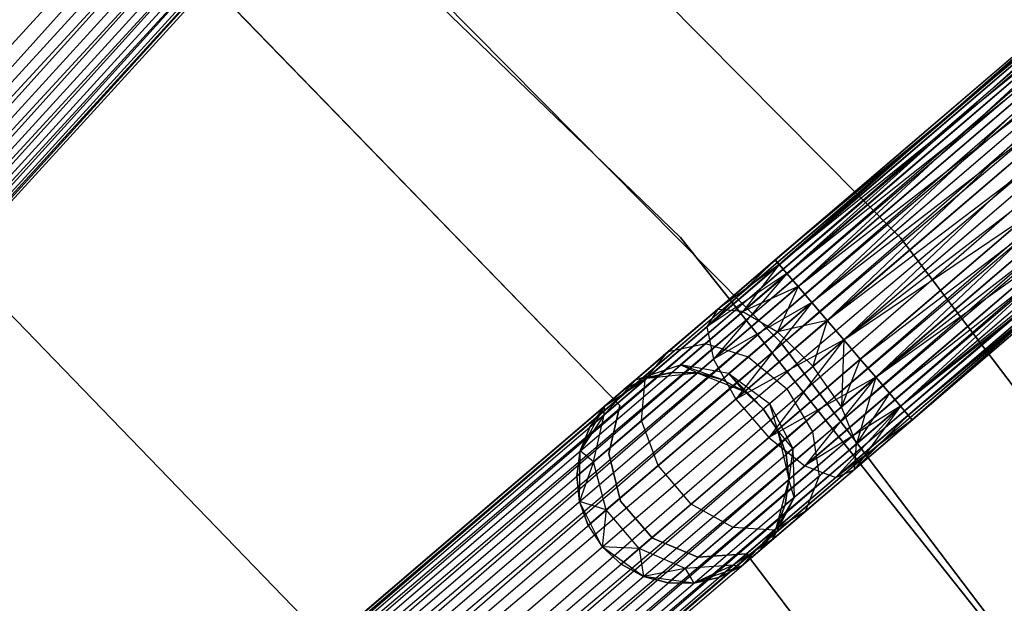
# Model space of a CAD drawing. Extents: x -102 to 101, y -101 to 102.
# Tile 238 of 256: x 38.93 to 48.22, y 38.08 to 43.59. Entities that reach past the tile are written whole.
import ezdxf

# ---------------------------------------------------------------- set-up
doc = ezdxf.new("R2010")
doc.units = 0
doc.header["$LTSCALE"] = 25.4
doc.layers.get('0').update_dxf_attribs({"linetype": 'CONTINUOUS'})

# ---------------------------------------------------------------- blocks, each defined once
blk = doc.blocks.new('NL2500012268_STL')
at = {"color": 0}
for p, q in [((131.7835, 31.9789, 328.5), (156.9669, 59.6038, 328.5)), ((131.7835, 31.9789, 328.5), (156.9669, 59.6038, 328.5)), ((131.7835, 31.9789, 326.5), (156.9669, 59.6038, 326.5)), ((131.7835, 31.9789, 326.5), (156.9669, 59.6038, 326.5)), ((131.9603, 31.8177, 326.5291), (156.9669, 59.6038, 326.5)), ((131.9603, 31.8177, 326.5291), (156.9669, 59.6038, 326.5)), ((131.9603, 31.8177, 328.4709), (157.1437, 59.4426, 328.4709)), ((131.9603, 31.8177, 328.4709), (157.1437, 59.4426, 328.4709)), ((157.1437, 59.4426, 328.4709), (132.1269, 31.6658, 328.3855)), ((157.1437, 59.4426, 328.4709), (132.1269, 31.6658, 328.3855)), ((157.3103, 59.2907, 326.6146), (131.9603, 31.8177, 326.5291)), ((157.3103, 59.2907, 326.6146), (131.9603, 31.8177, 326.5291)), ((132.1269, 31.6658, 326.6146), (157.3103, 59.2907, 326.6146)), ((132.1269, 31.6658, 326.6146), (157.3103, 59.2907, 326.6146)), ((132.2735, 31.5322, 326.7515), (157.3103, 59.2907, 326.6146)), ((132.2735, 31.5322, 326.7515), (157.3103, 59.2907, 326.6146)), ((132.1269, 31.6658, 328.3855), (157.4569, 59.1571, 328.2485)), ((132.1269, 31.6658, 328.3855), (157.4569, 59.1571, 328.2485)), ((132.2735, 31.5322, 328.2485), (157.4569, 59.1571, 328.2485)), ((132.2735, 31.5322, 328.2485), (157.4569, 59.1571, 328.2485)), ((157.4569, 59.1571, 328.2485), (132.3917, 31.4245, 328.0681)), ((157.4569, 59.1571, 328.2485), (132.3917, 31.4245, 328.0681)), ((157.5751, 59.0494, 326.9319), (132.2735, 31.5322, 326.7515)), ((157.5751, 59.0494, 326.9319), (132.2735, 31.5322, 326.7515)), ((132.3917, 31.4245, 326.9319), (157.5751, 59.0494, 326.9319)), ((132.3917, 31.4245, 326.9319), (157.5751, 59.0494, 326.9319)), ((132.3917, 31.4245, 328.0681), (157.6579, 58.9739, 327.8546)), ((132.3917, 31.4245, 328.0681), (157.6579, 58.9739, 327.8546)), ((132.4745, 31.349, 327.1454), (157.5751, 59.0494, 326.9319)), ((132.4745, 31.349, 327.1454), (157.5751, 59.0494, 326.9319)), ((132.4745, 31.349, 327.8546), (157.6579, 58.9739, 327.8546)), ((132.4745, 31.349, 327.8546), (157.6579, 58.9739, 327.8546)), ((157.6579, 58.9739, 327.8546), (132.5171, 31.3101, 327.6205)), ((157.6579, 58.9739, 327.8546), (132.5171, 31.3101, 327.6205)), ((157.7005, 58.935, 327.3795), (132.4745, 31.349, 327.1454)), ((157.7005, 58.935, 327.3795), (132.4745, 31.349, 327.1454)), ((132.5171, 31.3101, 327.3795), (157.7005, 58.935, 327.3795)), ((132.5171, 31.3101, 327.6205), (157.7005, 58.935, 327.3795)), ((132.5171, 31.3101, 327.6205), (157.7005, 58.935, 327.3795)), ((132.5171, 31.3101, 327.3795), (157.7005, 58.935, 327.3795)), ((163.2346, 53.2305, 327.3795), (134.8473, 28.9097, 327.6205)), ((134.8473, 28.9097, 327.3795), (163.2346, 53.2305, 327.3795)), ((163.2346, 53.2305, 327.3795), (134.8473, 28.9097, 327.6205)), ((134.8473, 28.9097, 327.3795), (163.2346, 53.2305, 327.3795)), ((134.8849, 28.8659, 327.1454), (163.2346, 53.2305, 327.3795)), ((134.8849, 28.8659, 327.1454), (163.2346, 53.2305, 327.3795)), ((134.8473, 28.9097, 327.6205), (163.2722, 53.1867, 327.8546)), ((134.8473, 28.9097, 327.6205), (163.2722, 53.1867, 327.8546)), ((134.8849, 28.8659, 327.8546), (163.2722, 53.1867, 327.8546)), ((134.8849, 28.8659, 327.8546), (163.2722, 53.1867, 327.8546)), ((163.2722, 53.1867, 327.8546), (134.9578, 28.7808, 328.0681)), ((163.2722, 53.1867, 327.8546), (134.9578, 28.7808, 328.0681)), ((163.3451, 53.1016, 326.9319), (134.8849, 28.8659, 327.1454)), ((163.3451, 53.1016, 326.9319), (134.8849, 28.8659, 327.1454)), ((134.9578, 28.7808, 326.9319), (163.3451, 53.1016, 326.9319)), ((134.9578, 28.7808, 326.9319), (163.3451, 53.1016, 326.9319)), ((135.0618, 28.6594, 326.7515), (163.3451, 53.1016, 326.9319)), ((135.0618, 28.6594, 326.7515), (163.3451, 53.1016, 326.9319)), ((134.9578, 28.7808, 328.0681), (163.4491, 52.9802, 328.2485)), ((134.9578, 28.7808, 328.0681), (163.4491, 52.9802, 328.2485)), ((135.0618, 28.6594, 328.2485), (163.4491, 52.9802, 328.2485)), ((135.0618, 28.6594, 328.2485), (163.4491, 52.9802, 328.2485)), ((163.4491, 52.9802, 328.2485), (135.1909, 28.5088, 328.3855)), ((163.4491, 52.9802, 328.2485), (135.1909, 28.5088, 328.3855)), ((163.5781, 52.8295, 326.6146), (135.0618, 28.6594, 326.7515)), ((163.5781, 52.8295, 326.6146), (135.0618, 28.6594, 326.7515)), ((135.1909, 28.5088, 326.6146), (163.5781, 52.8295, 326.6146)), ((135.1909, 28.5088, 326.6146), (163.5781, 52.8295, 326.6146)), ((135.3375, 28.3376, 326.5291), (163.5781, 52.8295, 326.6146)), ((135.3375, 28.3376, 326.5291), (163.5781, 52.8295, 326.6146)), ((135.1909, 28.5088, 328.3855), (163.7248, 52.6583, 328.4709)), ((135.1909, 28.5088, 328.3855), (163.7248, 52.6583, 328.4709)), ((135.3375, 28.3376, 328.4709), (163.7248, 52.6583, 328.4709)), ((135.3375, 28.3376, 328.4709), (163.7248, 52.6583, 328.4709)), ((135.3375, 28.3376, 326.5291), (163.8805, 52.4766, 326.5)), ((135.3375, 28.3376, 326.5291), (163.8805, 52.4766, 326.5)), ((135.4932, 28.1559, 328.5), (163.8805, 52.4766, 328.5)), ((135.4932, 28.1559, 328.5), (163.8805, 52.4766, 328.5)), ((135.4932, 28.1559, 326.5), (163.8805, 52.4766, 326.5)), ((135.4932, 28.1559, 326.5), (163.8805, 52.4766, 326.5)), ((135.6489, 27.9741, 326.5291), (163.8805, 52.4766, 326.5)), ((135.6489, 27.9741, 326.5291), (163.8805, 52.4766, 326.5)), ((135.6489, 27.9741, 328.4709), (164.0362, 52.2949, 328.4709)), ((135.6489, 27.9741, 328.4709), (164.0362, 52.2949, 328.4709)), ((164.0362, 52.2949, 328.4709), (135.7956, 27.8029, 328.3855)), ((164.0362, 52.2949, 328.4709), (135.7956, 27.8029, 328.3855)), ((164.1829, 52.1237, 326.6146), (135.6489, 27.9741, 326.5291)), ((164.1829, 52.1237, 326.6146), (135.6489, 27.9741, 326.5291)), ((135.7956, 27.8029, 326.6146), (164.1829, 52.1237, 326.6146)), ((135.7956, 27.8029, 326.6146), (164.1829, 52.1237, 326.6146)), ((135.9247, 27.6523, 326.7515), (164.1829, 52.1237, 326.6146)), ((135.9247, 27.6523, 326.7515), (164.1829, 52.1237, 326.6146)), ((135.7956, 27.8029, 328.3855), (164.312, 51.973, 328.2485)), ((135.7956, 27.8029, 328.3855), (164.312, 51.973, 328.2485)), ((135.9247, 27.6523, 328.2485), (164.312, 51.973, 328.2485)), ((135.9247, 27.6523, 328.2485), (164.312, 51.973, 328.2485)), ((164.312, 51.973, 328.2485), (136.0287, 27.5309, 328.0681)), ((164.312, 51.973, 328.2485), (136.0287, 27.5309, 328.0681)), ((164.416, 51.8516, 326.9319), (135.9247, 27.6523, 326.7515)), ((164.416, 51.8516, 326.9319), (135.9247, 27.6523, 326.7515)), ((136.0287, 27.5309, 326.9319), (164.416, 51.8516, 326.9319)), ((136.0287, 27.5309, 326.9319), (164.416, 51.8516, 326.9319)), ((136.1015, 27.4458, 327.1454), (164.416, 51.8516, 326.9319)), ((136.1015, 27.4458, 327.1454), (164.416, 51.8516, 326.9319)), ((136.0287, 27.5309, 328.0681), (164.4888, 51.7666, 327.8546)), ((136.0287, 27.5309, 328.0681), (164.4888, 51.7666, 327.8546)), ((136.1015, 27.4458, 327.8546), (164.4888, 51.7666, 327.8546)), ((136.1015, 27.4458, 327.8546), (164.4888, 51.7666, 327.8546)), ((164.4888, 51.7666, 327.8546), (136.1391, 27.402, 327.6205)), ((164.4888, 51.7666, 327.8546), (136.1391, 27.402, 327.6205)), ((164.5264, 51.7227, 327.3795), (136.1015, 27.4458, 327.1454)), ((164.5264, 51.7227, 327.3795), (136.1015, 27.4458, 327.1454)), ((136.1391, 27.402, 327.3795), (164.5264, 51.7227, 327.3795)), ((136.1391, 27.402, 327.6205), (164.5264, 51.7227, 327.3795)), ((136.1391, 27.402, 327.6205), (164.5264, 51.7227, 327.3795)), ((136.1391, 27.402, 327.3795), (164.5264, 51.7227, 327.3795)), ((150.6087, 41.6093, 26.5), (144.7665, 47.5136, 26.5)), ((144.7665, 47.5136, 17), (150.6087, 41.6093, 17)), ((150.6087, 41.6093, 26.5), (144.7665, 47.5136, 26.5)), ((144.7665, 47.5136, 17), (150.6087, 41.6093, 17)), ((148.5341, 41.6123, 19), (142.7092, 47.2459, 19)), ((142.7092, 47.2459, 20), (148.5341, 41.6123, 20)), ((148.5341, 41.6123, 19), (142.7092, 47.2459, 19)), ((142.7092, 47.2459, 20), (148.5341, 41.6123, 20)), ((143.7715, 46.3911, 26.5), (149.4758, 40.6262, 26.5)), ((149.4758, 40.6262, 17), (143.7715, 46.3911, 17)), ((149.4758, 40.6262, 17), (143.7715, 46.3911, 17)), ((143.7715, 46.3911, 26.5), (149.4758, 40.6262, 26.5)), ((152.7546, 44.1757, 27.6116), (149.4279, 41.4016, 27.3795)), ((152.7546, 44.1757, 27.6116), (149.4279, 41.4016, 27.3795)), ((152.6403, 44.1538, 28.0758), (149.4279, 41.4016, 27.6205)), ((152.6403, 44.1538, 28.0758), (149.4279, 41.4016, 27.3795)), ((152.6403, 44.1538, 28.0758), (149.4279, 41.4016, 27.6205)), ((152.6403, 44.1538, 28.0758), (149.4279, 41.4016, 27.3795)), ((152.7546, 44.1757, 27.6116), (149.4655, 41.3578, 27.1454)), ((152.7546, 44.1757, 27.6116), (149.4655, 41.3578, 27.1454)), ((152.6403, 44.1538, 28.0758), (149.4655, 41.3578, 27.8546)), ((152.6403, 44.1538, 28.0758), (149.4655, 41.3578, 27.8546)), ((152.7546, 44.1757, 27.6116), (149.5383, 41.2727, 26.9319)), ((152.7546, 44.1757, 27.6116), (149.5383, 41.2727, 26.9319)), ((144.0562, 44.055, 23), (147.9615, 40.0275, 23)), ((147.9615, 40.0275, 21), (144.0562, 44.055, 21)), ((147.9615, 40.0275, 21), (144.0562, 44.055, 21)), ((144.0562, 44.055, 23), (147.9615, 40.0275, 23)), ((152.9951, 44.0238, 27.2267), (149.5383, 41.2727, 26.9319)), ((152.9951, 44.0238, 27.2267), (149.5383, 41.2727, 26.9319)), ((152.9951, 44.0238, 27.2267), (149.6423, 41.1513, 26.7515)), ((152.9951, 44.0238, 27.2267), (149.6423, 41.1513, 26.7515)), ((152.9951, 44.0238, 27.2267), (149.7714, 41.0006, 26.6146)), ((152.9951, 44.0238, 27.2267), (149.7714, 41.0006, 26.6146)), ((152.6784, 43.9629, 28.5131), (149.4655, 41.3578, 27.8546)), ((152.6784, 43.9629, 28.5131), (149.4655, 41.3578, 27.8546)), ((152.6784, 43.9629, 28.5131), (149.5383, 41.2727, 28.0681)), ((152.6784, 43.9629, 28.5131), (149.5383, 41.2727, 28.0681)), ((149.6423, 41.1513, 28.2485), (152.6784, 43.9629, 28.5131)), ((149.6423, 41.1513, 28.2485), (152.6784, 43.9629, 28.5131)), ((149.6423, 41.1513, 28.2485), (152.8602, 43.6469, 28.8232)), ((149.6423, 41.1513, 28.2485), (152.8602, 43.6469, 28.8232)), ((153.3068, 43.7327, 27.0093), (149.7714, 41.0006, 26.6146)), ((153.3068, 43.7327, 27.0093), (149.7714, 41.0006, 26.6146)), ((149.7714, 41.0006, 28.3855), (152.8602, 43.6469, 28.8232)), ((149.7714, 41.0006, 28.3855), (152.8602, 43.6469, 28.8232)), ((153.3068, 43.7327, 27.0093), (149.9181, 40.8295, 26.5291)), ((153.3068, 43.7327, 27.0093), (149.9181, 40.8295, 26.5291)), ((149.9181, 40.8295, 28.4709), (152.8602, 43.6469, 28.8232)), ((149.9181, 40.8295, 28.4709), (152.8602, 43.6469, 28.8232)), ((153.3068, 43.7327, 27.0093), (150.0738, 40.6477, 26.5)), ((153.3068, 43.7327, 27.0093), (150.0738, 40.6477, 26.5)), ((153.6182, 43.3693, 27.0093), (150.0738, 40.6477, 26.5)), ((153.6182, 43.3693, 27.0093), (150.0738, 40.6477, 26.5)), ((153.6182, 43.3693, 27.0093), (150.2295, 40.466, 26.5291)), ((153.6182, 43.3693, 27.0093), (150.2295, 40.466, 26.5291)), ((153.6182, 43.3693, 27.0093), (150.3761, 40.2948, 26.6146)), ((153.6182, 43.3693, 27.0093), (150.3761, 40.2948, 26.6146)), ((149.9181, 40.8295, 28.4709), (153.144, 43.2782, 28.9351)), ((149.9181, 40.8295, 28.4709), (153.144, 43.2782, 28.9351)), ((150.0738, 40.6477, 28.5), (153.144, 43.2782, 28.9351)), ((150.0738, 40.6477, 28.5), (153.144, 43.2782, 28.9351)), ((153.858, 43.0166, 27.2267), (150.3761, 40.2948, 26.6146)), ((153.858, 43.0166, 27.2267), (150.3761, 40.2948, 26.6146)), ((153.858, 43.0166, 27.2267), (150.5052, 40.1442, 26.7515)), ((153.858, 43.0166, 27.2267), (150.5052, 40.1442, 26.7515)), ((153.858, 43.0166, 27.2267), (150.6092, 40.0228, 26.9319)), ((153.858, 43.0166, 27.2267), (150.6092, 40.0228, 26.9319)), ((150.0738, 40.6477, 28.5), (153.4649, 42.9411, 28.8232)), ((150.0738, 40.6477, 28.5), (153.4649, 42.9411, 28.8232)), ((150.2295, 40.466, 28.4709), (153.4649, 42.9411, 28.8232)), ((150.2295, 40.466, 28.4709), (153.4649, 42.9411, 28.8232)), ((153.4649, 42.9411, 28.8232), (150.3761, 40.2948, 28.3855)), ((153.4649, 42.9411, 28.8232), (150.3761, 40.2948, 28.3855)), ((153.9713, 42.7556, 27.6116), (150.6092, 40.0228, 26.9319)), ((153.9713, 42.7556, 27.6116), (150.6092, 40.0228, 26.9319)), ((153.9713, 42.7556, 27.6116), (150.6821, 39.9377, 27.1454)), ((153.9713, 42.7556, 27.6116), (150.6821, 39.9377, 27.1454)), ((153.9713, 42.7556, 27.6116), (150.7197, 39.8939, 27.3795)), ((153.9713, 42.7556, 27.6116), (150.7197, 39.8939, 27.3795)), ((150.3761, 40.2948, 28.3855), (153.7493, 42.713, 28.5131)), ((150.3761, 40.2948, 28.3855), (153.7493, 42.713, 28.5131)), ((150.5052, 40.1442, 28.2485), (153.7493, 42.713, 28.5131)), ((150.5052, 40.1442, 28.2485), (153.7493, 42.713, 28.5131)), ((150.6092, 40.0228, 28.0681), (153.7493, 42.713, 28.5131)), ((150.6092, 40.0228, 28.0681), (153.7493, 42.713, 28.5131)), ((150.6092, 40.0228, 28.0681), (153.932, 42.646, 28.0758)), ((150.6092, 40.0228, 28.0681), (153.932, 42.646, 28.0758)), ((150.6821, 39.9377, 27.8546), (153.932, 42.646, 28.0758)), ((150.6821, 39.9377, 27.8546), (153.932, 42.646, 28.0758)), ((153.932, 42.646, 28.0758), (150.7197, 39.8939, 27.3795)), ((153.932, 42.646, 28.0758), (150.7197, 39.8939, 27.6205)), ((153.932, 42.646, 28.0758), (150.7197, 39.8939, 27.3795)), ((153.932, 42.646, 28.0758), (150.7197, 39.8939, 27.6205)), ((146.1743, 36.7947, 21), (140.8809, 42.2681, 21)), ((140.8809, 42.2681, 23), (146.1743, 36.7947, 23)), ((140.8809, 42.2681, 23), (146.1743, 36.7947, 23)), ((146.1743, 36.7947, 21), (140.8809, 42.2681, 21)), ((153.5738, 35.2667, 19), (148.5341, 41.6123, 19)), ((148.5341, 41.6123, 19), (148.5341, 41.6123, 20)), ((148.5341, 41.6123, 20), (153.5738, 35.2667, 20)), ((148.5341, 41.6123, 19), (148.5341, 41.6123, 20)), ((153.5738, 35.2667, 19), (148.5341, 41.6123, 19)), ((148.5341, 41.6123, 20), (153.5738, 35.2667, 20)), ((155.6303, 34.9929, 26.5), (150.6087, 41.6093, 26.5)), ((150.6087, 41.6093, 17), (155.6303, 34.9929, 17)), ((150.6087, 41.6093, 26.5), (150.6087, 41.6093, 17)), ((155.6303, 34.9929, 26.5), (150.6087, 41.6093, 26.5)), ((150.6087, 41.6093, 17), (155.6303, 34.9929, 17)), ((150.6087, 41.6093, 26.5), (150.6087, 41.6093, 17)), ((149.4279, 41.4016, 27.6205), (148.7812, 40.7715, 27.6754)), ((149.4279, 41.4016, 27.6205), (148.7812, 40.7715, 27.6754)), ((149.4655, 41.3578, 27.8546), (148.7812, 40.7715, 27.6754)), ((149.4655, 41.3578, 27.8546), (148.7812, 40.7715, 27.6754)), ((149.4279, 41.4016, 27.3795), (148.8817, 40.9337, 27.2364)), ((149.4279, 41.4016, 27.6205), (148.8817, 40.9337, 27.2364)), ((149.4279, 41.4016, 27.6205), (148.8817, 40.9337, 27.2364)), ((149.4279, 41.4016, 27.3795), (148.8817, 40.9337, 27.2364)), ((149.4655, 41.3578, 27.1454), (148.8817, 40.9337, 27.2364)), ((149.4655, 41.3578, 27.1454), (148.8817, 40.9337, 27.2364)), ((149.4655, 41.3578, 27.1454), (149.1222, 40.9162, 26.8229)), ((149.4655, 41.3578, 27.1454), (149.1222, 40.9162, 26.8229)), ((149.4279, 41.4016, 27.6205), (149.4655, 41.3578, 27.8546)), ((149.4655, 41.3578, 27.1454), (149.4279, 41.4016, 27.3795)), ((149.4279, 41.4016, 27.6205), (149.4655, 41.3578, 27.8546)), ((149.4655, 41.3578, 27.1454), (149.4279, 41.4016, 27.3795)), ((149.4655, 41.3578, 27.8546), (149.5383, 41.2727, 28.0681)), ((149.5383, 41.2727, 26.9319), (149.4655, 41.3578, 27.1454)), ((149.4655, 41.3578, 27.8546), (149.5383, 41.2727, 28.0681)), ((149.5383, 41.2727, 26.9319), (149.4655, 41.3578, 27.1454)), ((149.5383, 41.2727, 28.0681), (148.7812, 40.7715, 27.6754)), ((149.5383, 41.2727, 28.0681), (148.7812, 40.7715, 27.6754)), ((149.5383, 41.2727, 28.0681), (148.8436, 40.467, 28.0393)), ((149.5383, 41.2727, 28.0681), (148.8436, 40.467, 28.0393)), ((149.5383, 41.2727, 26.9319), (149.1222, 40.9162, 26.8229)), ((149.5383, 41.2727, 26.9319), (149.1222, 40.9162, 26.8229)), ((149.5383, 41.2727, 28.0681), (149.6423, 41.1513, 28.2485)), ((149.6423, 41.1513, 26.7515), (149.5383, 41.2727, 26.9319)), ((149.5383, 41.2727, 28.0681), (149.6423, 41.1513, 28.2485)), ((149.6423, 41.1513, 26.7515), (149.5383, 41.2727, 26.9319)), ((149.6423, 41.1513, 28.2485), (148.8436, 40.467, 28.0393)), ((149.6423, 41.1513, 28.2485), (148.8436, 40.467, 28.0393)), ((149.6423, 41.1513, 26.7515), (149.1222, 40.9162, 26.8229)), ((149.6423, 41.1513, 26.7515), (149.1222, 40.9162, 26.8229)), ((149.6423, 41.1513, 26.7515), (149.4475, 40.7231, 26.5297)), ((149.6423, 41.1513, 26.7515), (149.4475, 40.7231, 26.5297)), ((149.7714, 41.0006, 26.6146), (149.6423, 41.1513, 26.7515)), ((149.6423, 41.1513, 28.2485), (149.7714, 41.0006, 28.3855)), ((149.6423, 41.1513, 28.2485), (149.7714, 41.0006, 28.3855)), ((149.7714, 41.0006, 26.6146), (149.6423, 41.1513, 26.7515)), ((149.7714, 41.0006, 28.3855), (148.8436, 40.467, 28.0393)), ((149.7714, 41.0006, 28.3855), (148.8436, 40.467, 28.0393)), ((149.7714, 41.0006, 28.3855), (149.0547, 40.0898, 28.2448)), ((149.7714, 41.0006, 28.3855), (149.0547, 40.0898, 28.2448)), ((149.7714, 41.0006, 26.6146), (149.4475, 40.7231, 26.5297)), ((149.7714, 41.0006, 26.6146), (149.4475, 40.7231, 26.5297)), ((149.9181, 40.8295, 26.5291), (149.7714, 41.0006, 26.6146)), ((149.7714, 41.0006, 28.3855), (149.9181, 40.8295, 28.4709)), ((149.7714, 41.0006, 28.3855), (149.9181, 40.8295, 28.4709)), ((149.9181, 40.8295, 26.5291), (149.7714, 41.0006, 26.6146)), ((148.8817, 40.9337, 27.2364), (148.4187, 40.5369, 26.829)), ((148.8817, 40.9337, 27.2364), (148.4187, 40.5369, 26.829)), ((149.1222, 40.9162, 26.8229), (148.7694, 40.6139, 26.5125)), ((149.1222, 40.9162, 26.8229), (148.7694, 40.6139, 26.5125)), ((148.8817, 40.9337, 27.2364), (148.7812, 40.7715, 27.6754)), ((148.8817, 40.9337, 27.2364), (148.7812, 40.7715, 27.6754)), ((149.1222, 40.9162, 26.8229), (148.8817, 40.9337, 27.2364)), ((149.1222, 40.9162, 26.8229), (148.8817, 40.9337, 27.2364)), ((149.1222, 40.9162, 26.8229), (149.4475, 40.7231, 26.5297)), ((149.1222, 40.9162, 26.8229), (149.4475, 40.7231, 26.5297)), ((148.7812, 40.7715, 27.6754), (148.2011, 40.2745, 27.165)), ((148.7812, 40.7715, 27.6754), (148.2011, 40.2745, 27.165)), ((148.7812, 40.7715, 27.6754), (148.8436, 40.467, 28.0393)), ((148.7812, 40.7715, 27.6754), (148.8436, 40.467, 28.0393)), ((149.9181, 40.8295, 28.4709), (149.0547, 40.0898, 28.2448)), ((149.9181, 40.8295, 28.4709), (149.0547, 40.0898, 28.2448)), ((149.9181, 40.8295, 26.5291), (149.4475, 40.7231, 26.5297)), ((149.9181, 40.8295, 26.5291), (149.4475, 40.7231, 26.5297)), ((149.9181, 40.8295, 26.5291), (149.7832, 40.3988, 26.4239)), ((149.9181, 40.8295, 26.5291), (149.7832, 40.3988, 26.4239)), ((150.0738, 40.6477, 26.5), (149.9181, 40.8295, 26.5291)), ((149.9181, 40.8295, 28.4709), (150.0738, 40.6477, 28.5)), ((149.9181, 40.8295, 28.4709), (150.0738, 40.6477, 28.5)), ((150.0738, 40.6477, 26.5), (149.9181, 40.8295, 26.5291)), ((149.4475, 40.7231, 26.5297), (149.1729, 40.4879, 26.2881)), ((149.4475, 40.7231, 26.5297), (149.1729, 40.4879, 26.2881)), ((149.4475, 40.7231, 26.5297), (149.7832, 40.3988, 26.4239)), ((149.4475, 40.7231, 26.5297), (149.7832, 40.3988, 26.4239)), ((148.4187, 40.5369, 26.829), (148.7694, 40.6139, 26.5125)), ((148.4187, 40.5369, 26.829), (148.7694, 40.6139, 26.5125)), ((148.7694, 40.6139, 26.5125), (148.5337, 40.412, 26.048)), ((148.7694, 40.6139, 26.5125), (148.5337, 40.412, 26.048)), ((148.7694, 40.6139, 26.5125), (149.1729, 40.4879, 26.2881)), ((148.7694, 40.6139, 26.5125), (149.1729, 40.4879, 26.2881)), ((150.0738, 40.6477, 28.5), (149.0547, 40.0898, 28.2448)), ((150.0738, 40.6477, 28.5), (149.0547, 40.0898, 28.2448)), ((150.0738, 40.6477, 28.5), (149.3661, 39.7263, 28.2448)), ((150.0738, 40.6477, 28.5), (149.3661, 39.7263, 28.2448)), ((149.4758, 40.6262, 26.5), (154.3787, 34.1661, 26.5)), ((154.3787, 34.1661, 17), (149.4758, 40.6262, 17)), ((149.4758, 40.6262, 17), (149.4758, 40.6262, 26.5)), ((149.4758, 40.6262, 17), (149.4758, 40.6262, 26.5)), ((154.3787, 34.1661, 17), (149.4758, 40.6262, 17)), ((149.4758, 40.6262, 26.5), (154.3787, 34.1661, 26.5)), ((149.7832, 40.3988, 26.4239), (150.0738, 40.6477, 26.5)), ((149.7832, 40.3988, 26.4239), (150.0738, 40.6477, 26.5)), ((150.0738, 40.6477, 26.5), (150.0522, 40.0173, 26.5297)), ((150.0738, 40.6477, 26.5), (150.0522, 40.0173, 26.5297)), ((150.2295, 40.466, 26.5291), (150.0738, 40.6477, 26.5)), ((150.0738, 40.6477, 28.5), (150.2295, 40.466, 28.4709)), ((150.2295, 40.466, 26.5291), (150.0738, 40.6477, 26.5)), ((150.0738, 40.6477, 28.5), (150.2295, 40.466, 28.4709)), ((148.4187, 40.5369, 26.829), (148.1093, 40.2719, 26.2192)), ((148.4187, 40.5369, 26.829), (148.1093, 40.2719, 26.2192)), ((148.2011, 40.2745, 27.165), (148.4187, 40.5369, 26.829)), ((148.2011, 40.2745, 27.165), (148.4187, 40.5369, 26.829)), ((149.1729, 40.4879, 26.2881), (148.9895, 40.3307, 25.9265)), ((149.1729, 40.4879, 26.2881), (148.9895, 40.3307, 25.9265)), ((149.1729, 40.4879, 26.2881), (149.5368, 40.1877, 26.2071)), ((149.1729, 40.4879, 26.2881), (149.5368, 40.1877, 26.2071)), ((148.1093, 40.2719, 26.2192), (148.5337, 40.412, 26.048)), ((148.1093, 40.2719, 26.2192), (148.5337, 40.412, 26.048)), ((148.8436, 40.467, 28.0393), (148.1665, 39.8868, 27.4435)), ((148.8436, 40.467, 28.0393), (148.1665, 39.8868, 27.4435)), ((148.5337, 40.412, 26.048), (148.4509, 40.3411, 25.5)), ((148.5337, 40.412, 26.048), (148.4509, 40.3411, 25.5)), ((148.9895, 40.3307, 25.9265), (148.5337, 40.412, 26.048)), ((148.925, 40.2755, 25.5), (148.5337, 40.412, 26.048)), ((148.9895, 40.3307, 25.9265), (148.5337, 40.412, 26.048)), ((148.925, 40.2755, 25.5), (148.5337, 40.412, 26.048)), ((148.692, 40.3371, 25.5), (148.5337, 40.412, 26.048)), ((148.692, 40.3371, 25.5), (148.5337, 40.412, 26.048)), ((148.8436, 40.467, 28.0393), (149.0547, 40.0898, 28.2448)), ((148.8436, 40.467, 28.0393), (149.0547, 40.0898, 28.2448)), ((150.2295, 40.466, 28.4709), (149.3661, 39.7263, 28.2448)), ((150.2295, 40.466, 28.4709), (149.3661, 39.7263, 28.2448)), ((149.5368, 40.1877, 26.2071), (149.7832, 40.3988, 26.4239)), ((149.5368, 40.1877, 26.2071), (149.7832, 40.3988, 26.4239)), ((150.0522, 40.0173, 26.5297), (149.7832, 40.3988, 26.4239)), ((150.0522, 40.0173, 26.5297), (149.7832, 40.3988, 26.4239)), ((150.2295, 40.466, 26.5291), (150.0522, 40.0173, 26.5297)), ((150.2295, 40.466, 26.5291), (150.0522, 40.0173, 26.5297)), ((150.3761, 40.2948, 26.6146), (150.2295, 40.466, 26.5291)), ((150.2295, 40.466, 28.4709), (150.3761, 40.2948, 28.3855)), ((150.3761, 40.2948, 26.6146), (150.2295, 40.466, 26.5291)), ((150.2295, 40.466, 28.4709), (150.3761, 40.2948, 28.3855)), ((148.4509, 40.3411, 25.5), (148.1093, 40.2719, 26.2192)), ((148.4509, 40.3411, 25.5), (148.1093, 40.2719, 26.2192)), ((148.4509, 40.3411, 25.5), (148.2159, 40.2873, 25.5)), ((148.2159, 40.2873, 21), (148.4509, 40.3411, 25.5)), ((148.4509, 40.3411, 25.5), (148.2159, 40.2873, 25.5)), ((148.2159, 40.2873, 21), (148.4509, 40.3411, 25.5)), ((148.2159, 40.2873, 21), (148.692, 40.3371, 21)), ((148.2159, 40.2873, 21), (148.692, 40.3371, 21)), ((148.692, 40.3371, 25.5), (148.4509, 40.3411, 25.5)), ((148.4509, 40.3411, 25.5), (148.692, 40.3371, 21)), ((148.4509, 40.3411, 25.5), (148.692, 40.3371, 21)), ((148.692, 40.3371, 25.5), (148.4509, 40.3411, 25.5)), ((148.692, 40.3371, 21), (149.1366, 40.1599, 21)), ((148.925, 40.2755, 25.5), (148.692, 40.3371, 25.5)), ((148.692, 40.3371, 21), (148.925, 40.2755, 25.5)), ((148.692, 40.3371, 21), (149.1366, 40.1599, 21)), ((148.692, 40.3371, 25.5), (148.692, 40.3371, 21)), ((148.692, 40.3371, 25.5), (148.692, 40.3371, 21)), ((148.925, 40.2755, 25.5), (148.692, 40.3371, 25.5)), ((148.692, 40.3371, 21), (148.925, 40.2755, 25.5)), ((148.925, 40.2755, 25.5), (148.9895, 40.3307, 25.9265)), ((148.925, 40.2755, 25.5), (148.9895, 40.3307, 25.9265)), ((149.1366, 40.1599, 25.5), (148.9895, 40.3307, 25.9265)), ((148.9895, 40.3307, 25.9265), (149.3144, 39.9971, 25.5)), ((149.1366, 40.1599, 25.5), (148.9895, 40.3307, 25.9265)), ((148.9895, 40.3307, 25.9265), (149.3144, 39.9971, 25.5)), ((148.9895, 40.3307, 25.9265), (149.3722, 40.0466, 25.8827)), ((148.9895, 40.3307, 25.9265), (149.3722, 40.0466, 25.8827)), ((148.2011, 40.2745, 27.165), (147.8135, 39.9425, 26.4011)), ((148.2011, 40.2745, 27.165), (147.8135, 39.9425, 26.4011)), ((147.8135, 39.9425, 26.4011), (148.1093, 40.2719, 26.2192)), ((147.8135, 39.9425, 26.4011), (148.1093, 40.2719, 26.2192)), ((147.8176, 40.0219, 21), (148.2159, 40.2873, 21)), ((147.8176, 40.0219, 21), (148.2159, 40.2873, 21)), ((148.1093, 40.2719, 26.2192), (147.8176, 40.0219, 25.5)), ((148.1093, 40.2719, 26.2192), (147.8176, 40.0219, 25.5)), ((148.2159, 40.2873, 25.5), (148.0006, 40.1788, 25.5)), ((148.0006, 40.1788, 25.5), (148.2159, 40.2873, 21)), ((148.0006, 40.1788, 25.5), (148.2159, 40.2873, 21)), ((148.2159, 40.2873, 25.5), (148.0006, 40.1788, 25.5)), ((148.1093, 40.2719, 26.2192), (148.0006, 40.1788, 25.5)), ((148.1093, 40.2719, 26.2192), (148.0006, 40.1788, 25.5)), ((148.2159, 40.2873, 25.5), (148.1093, 40.2719, 26.2192)), ((148.2159, 40.2873, 25.5), (148.1093, 40.2719, 26.2192)), ((148.1665, 39.8868, 27.4435), (148.2011, 40.2745, 27.165)), ((148.1665, 39.8868, 27.4435), (148.2011, 40.2745, 27.165)), ((148.2159, 40.2873, 25.5), (148.2159, 40.2873, 21)), ((148.2159, 40.2873, 25.5), (148.2159, 40.2873, 21)), ((149.1366, 40.1599, 25.5), (148.925, 40.2755, 25.5)), ((148.925, 40.2755, 25.5), (149.1366, 40.1599, 21)), ((148.925, 40.2755, 25.5), (149.1366, 40.1599, 21)), ((149.1366, 40.1599, 25.5), (148.925, 40.2755, 25.5)), ((150.3761, 40.2948, 28.3855), (149.3661, 39.7263, 28.2448)), ((150.3761, 40.2948, 28.3855), (149.3661, 39.7263, 28.2448)), ((150.3761, 40.2948, 28.3855), (149.7065, 39.4598, 28.0393)), ((150.3761, 40.2948, 28.3855), (149.7065, 39.4598, 28.0393)), ((150.3761, 40.2948, 26.6146), (150.0522, 40.0173, 26.5297)), ((150.3761, 40.2948, 26.6146), (150.0522, 40.0173, 26.5297)), ((150.3761, 40.2948, 26.6146), (150.1931, 39.6662, 26.8229)), ((150.3761, 40.2948, 26.6146), (150.1931, 39.6662, 26.8229)), ((150.5052, 40.1442, 26.7515), (150.3761, 40.2948, 26.6146)), ((150.3761, 40.2948, 28.3855), (150.5052, 40.1442, 28.2485)), ((150.5052, 40.1442, 26.7515), (150.3761, 40.2948, 26.6146)), ((150.3761, 40.2948, 28.3855), (150.5052, 40.1442, 28.2485)), ((147.8176, 40.0219, 21), (148.0006, 40.1788, 25.5)), ((147.8176, 40.0219, 21), (148.0006, 40.1788, 25.5)), ((149.1366, 40.1599, 21), (149.3144, 39.9971, 21)), ((149.3144, 39.9971, 25.5), (149.1366, 40.1599, 25.5)), ((149.1366, 40.1599, 25.5), (149.1366, 40.1599, 21)), ((149.1366, 40.1599, 25.5), (149.1366, 40.1599, 21)), ((149.3144, 39.9971, 25.5), (149.1366, 40.1599, 25.5)), ((149.1366, 40.1599, 21), (149.3144, 39.9971, 21)), ((149.3722, 40.0466, 25.8827), (149.5368, 40.1877, 26.2071)), ((149.3722, 40.0466, 25.8827), (149.5368, 40.1877, 26.2071)), ((149.5368, 40.1877, 26.2071), (149.7776, 39.7821, 26.2881)), ((149.5368, 40.1877, 26.2071), (149.7776, 39.7821, 26.2881)), ((150.5052, 40.1442, 28.2485), (149.7065, 39.4598, 28.0393)), ((150.5052, 40.1442, 28.2485), (149.7065, 39.4598, 28.0393)), ((150.5052, 40.1442, 26.7515), (150.1931, 39.6662, 26.8229)), ((150.5052, 40.1442, 26.7515), (150.1931, 39.6662, 26.8229)), ((150.6092, 40.0228, 26.9319), (150.5052, 40.1442, 26.7515)), ((150.5052, 40.1442, 28.2485), (150.6092, 40.0228, 28.0681)), ((150.6092, 40.0228, 26.9319), (150.5052, 40.1442, 26.7515)), ((150.5052, 40.1442, 28.2485), (150.6092, 40.0228, 28.0681)), ((147.9615, 40.0275, 23), (147.8583, 39.5767, 23)), ((147.8583, 39.5767, 21), (147.9615, 40.0275, 21)), ((147.8583, 39.5767, 21), (147.9615, 40.0275, 21)), ((147.9615, 40.0275, 23), (147.8583, 39.5767, 23)), ((147.9615, 40.0275, 23), (147.9615, 40.0275, 21)), ((147.9615, 40.0275, 23), (147.9615, 40.0275, 21)), ((149.0547, 40.0898, 28.2448), (148.3227, 39.4627, 27.6008)), ((149.0547, 40.0898, 28.2448), (148.3227, 39.4627, 27.6008)), ((149.0547, 40.0898, 28.2448), (149.3661, 39.7263, 28.2448)), ((149.0547, 40.0898, 28.2448), (149.3661, 39.7263, 28.2448)), ((149.3144, 39.9971, 25.5), (149.3722, 40.0466, 25.8827)), ((149.3144, 39.9971, 25.5), (149.3722, 40.0466, 25.8827)), ((149.3722, 40.0466, 25.8827), (149.448, 39.7965, 25.5)), ((149.3722, 40.0466, 25.8827), (149.448, 39.7965, 25.5)), ((149.3722, 40.0466, 25.8827), (149.5942, 39.6249, 25.9265)), ((149.3722, 40.0466, 25.8827), (149.5942, 39.6249, 25.9265)), ((147.5881, 39.6019, 21), (147.8176, 40.0219, 21)), ((147.5881, 39.6019, 21), (147.8176, 40.0219, 21)), ((147.8135, 39.9425, 26.4011), (147.5881, 39.6019, 25.5)), ((147.8135, 39.9425, 26.4011), (147.5881, 39.6019, 25.5)), ((147.8176, 40.0219, 25.5), (147.6774, 39.8258, 25.5)), ((147.6774, 39.8258, 25.5), (147.8176, 40.0219, 21)), ((147.6774, 39.8258, 25.5), (147.8176, 40.0219, 21)), ((147.8176, 40.0219, 25.5), (147.6774, 39.8258, 25.5)), ((147.8135, 39.9425, 26.4011), (147.6774, 39.8258, 25.5)), ((147.8135, 39.9425, 26.4011), (147.6774, 39.8258, 25.5)), ((147.714, 39.4992, 26.5518), (147.8135, 39.9425, 26.4011)), ((147.714, 39.4992, 26.5518), (147.8135, 39.9425, 26.4011)), ((147.8135, 39.9425, 26.4011), (147.8176, 40.0219, 25.5)), ((147.8135, 39.9425, 26.4011), (147.8176, 40.0219, 25.5)), ((147.8176, 40.0219, 25.5), (147.8176, 40.0219, 21)), ((147.8176, 40.0219, 25.5), (147.8176, 40.0219, 21)), ((149.3144, 39.9971, 21), (149.448, 39.7965, 21)), ((149.448, 39.7965, 25.5), (149.3144, 39.9971, 25.5)), ((149.3144, 39.9971, 25.5), (149.3144, 39.9971, 21)), ((149.3144, 39.9971, 25.5), (149.3144, 39.9971, 21)), ((149.448, 39.7965, 25.5), (149.3144, 39.9971, 25.5)), ((149.3144, 39.9971, 21), (149.448, 39.7965, 21)), ((150.6092, 40.0228, 28.0681), (149.7065, 39.4598, 28.0393)), ((150.6092, 40.0228, 28.0681), (149.7065, 39.4598, 28.0393)), ((150.0522, 40.0173, 26.5297), (149.7776, 39.7821, 26.2881)), ((150.0522, 40.0173, 26.5297), (149.7776, 39.7821, 26.2881)), ((150.6092, 40.0228, 28.0681), (149.9978, 39.3514, 27.6754)), ((150.6092, 40.0228, 28.0681), (149.9978, 39.3514, 27.6754)), ((150.6821, 39.9377, 27.8546), (149.9978, 39.3514, 27.6754)), ((150.6821, 39.9377, 27.8546), (149.9978, 39.3514, 27.6754)), ((150.1931, 39.6662, 26.8229), (150.0522, 40.0173, 26.5297)), ((150.1931, 39.6662, 26.8229), (150.0522, 40.0173, 26.5297)), ((150.6092, 40.0228, 26.9319), (150.1735, 39.4259, 27.2364)), ((150.6092, 40.0228, 26.9319), (150.1735, 39.4259, 27.2364)), ((150.6821, 39.9377, 27.1454), (150.1735, 39.4259, 27.2364)), ((150.6821, 39.9377, 27.1454), (150.1735, 39.4259, 27.2364)), ((150.6092, 40.0228, 26.9319), (150.1931, 39.6662, 26.8229)), ((150.6092, 40.0228, 26.9319), (150.1931, 39.6662, 26.8229)), ((150.6821, 39.9377, 27.1454), (150.6092, 40.0228, 26.9319)), ((150.6092, 40.0228, 28.0681), (150.6821, 39.9377, 27.8546)), ((150.6821, 39.9377, 27.1454), (150.6092, 40.0228, 26.9319)), ((150.6092, 40.0228, 28.0681), (150.6821, 39.9377, 27.8546)), ((150.7197, 39.8939, 27.3795), (150.6821, 39.9377, 27.1454)), ((150.6821, 39.9377, 27.8546), (150.7197, 39.8939, 27.6205)), ((150.7197, 39.8939, 27.3795), (150.6821, 39.9377, 27.1454)), ((150.6821, 39.9377, 27.8546), (150.7197, 39.8939, 27.6205)), ((148.1665, 39.8868, 27.4435), (147.714, 39.4992, 26.5518)), ((148.1665, 39.8868, 27.4435), (147.714, 39.4992, 26.5518)), ((148.3227, 39.4627, 27.6008), (148.1665, 39.8868, 27.4435)), ((148.3227, 39.4627, 27.6008), (148.1665, 39.8868, 27.4435)), ((150.7197, 39.8939, 27.6205), (149.9978, 39.3514, 27.6754)), ((150.7197, 39.8939, 27.6205), (149.9978, 39.3514, 27.6754)), ((150.7197, 39.8939, 27.6205), (150.1735, 39.4259, 27.2364)), ((150.7197, 39.8939, 27.3795), (150.1735, 39.4259, 27.2364)), ((150.7197, 39.8939, 27.3795), (150.1735, 39.4259, 27.2364)), ((150.7197, 39.8939, 27.6205), (150.1735, 39.4259, 27.2364)), ((147.6774, 39.8258, 25.5), (147.5881, 39.6019, 25.5)), ((147.5881, 39.6019, 21), (147.6774, 39.8258, 25.5)), ((147.6774, 39.8258, 25.5), (147.5881, 39.6019, 25.5)), ((147.5881, 39.6019, 21), (147.6774, 39.8258, 25.5)), ((149.448, 39.7965, 21), (149.5548, 39.3299, 21)), ((149.5942, 39.6249, 25.9265), (149.448, 39.7965, 25.5)), ((149.5942, 39.6249, 25.9265), (149.448, 39.7965, 25.5)), ((149.5298, 39.5697, 25.5), (149.448, 39.7965, 25.5)), ((149.448, 39.7965, 21), (149.5298, 39.5697, 25.5)), ((149.448, 39.7965, 21), (149.5548, 39.3299, 21)), ((149.448, 39.7965, 25.5), (149.448, 39.7965, 21)), ((149.448, 39.7965, 25.5), (149.448, 39.7965, 21)), ((149.5298, 39.5697, 25.5), (149.448, 39.7965, 25.5)), ((149.448, 39.7965, 21), (149.5298, 39.5697, 25.5)), ((149.7776, 39.7821, 26.2881), (149.5942, 39.6249, 25.9265)), ((149.7776, 39.7821, 26.2881), (149.5942, 39.6249, 25.9265)), ((149.7776, 39.7821, 26.2881), (149.8403, 39.364, 26.5125)), ((149.7776, 39.7821, 26.2881), (149.8403, 39.364, 26.5125)), ((149.3661, 39.7263, 28.2448), (148.6342, 39.0992, 27.6008)), ((149.3661, 39.7263, 28.2448), (148.6342, 39.0992, 27.6008)), ((149.3661, 39.7263, 28.2448), (149.7065, 39.4598, 28.0393)), ((149.3661, 39.7263, 28.2448), (149.7065, 39.4598, 28.0393)), ((150.1931, 39.6662, 26.8229), (149.8403, 39.364, 26.5125)), ((150.1931, 39.6662, 26.8229), (149.8403, 39.364, 26.5125)), ((150.1735, 39.4259, 27.2364), (150.1931, 39.6662, 26.8229)), ((150.1735, 39.4259, 27.2364), (150.1931, 39.6662, 26.8229)), ((147.5881, 39.6019, 25.5), (147.5551, 39.3631, 25.5)), ((147.5551, 39.3631, 25.5), (147.5881, 39.6019, 21)), ((147.5551, 39.3631, 25.5), (147.5881, 39.6019, 21)), ((147.5881, 39.6019, 25.5), (147.5551, 39.3631, 25.5)), ((147.5802, 39.1233, 21), (147.5881, 39.6019, 21)), ((147.5802, 39.1233, 21), (147.5881, 39.6019, 21)), ((147.714, 39.4992, 26.5518), (147.5881, 39.6019, 25.5)), ((147.714, 39.4992, 26.5518), (147.5881, 39.6019, 25.5)), ((147.5881, 39.6019, 25.5), (147.5881, 39.6019, 21)), ((147.5881, 39.6019, 25.5), (147.5881, 39.6019, 21)), ((147.8583, 39.5767, 23), (147.8583, 39.5767, 21)), ((147.8583, 39.5767, 23), (147.8583, 39.5767, 21)), ((147.8583, 39.5767, 23), (147.969, 39.1276, 23)), ((147.969, 39.1276, 21), (147.8583, 39.5767, 21)), ((147.969, 39.1276, 21), (147.8583, 39.5767, 21)), ((147.8583, 39.5767, 23), (147.969, 39.1276, 23)), ((149.5942, 39.6249, 25.9265), (149.5298, 39.5697, 25.5)), ((149.5942, 39.6249, 25.9265), (149.5298, 39.5697, 25.5)), ((149.5548, 39.3299, 25.5), (149.5298, 39.5697, 25.5)), ((149.5298, 39.5697, 25.5), (149.5548, 39.3299, 21)), ((149.5298, 39.5697, 25.5), (149.5548, 39.3299, 21)), ((149.5548, 39.3299, 25.5), (149.5298, 39.5697, 25.5)), ((149.5942, 39.6249, 25.9265), (149.5548, 39.3299, 25.5)), ((149.5942, 39.6249, 25.9265), (149.5548, 39.3299, 25.5)), ((149.5942, 39.6249, 25.9265), (149.6046, 39.162, 26.048)), ((149.5942, 39.6249, 25.9265), (149.6046, 39.162, 26.048)), ((147.714, 39.4992, 26.5518), (147.5551, 39.3631, 25.5)), ((147.714, 39.4992, 26.5518), (147.5551, 39.3631, 25.5)), ((147.714, 39.4992, 26.5518), (147.5802, 39.1233, 25.5)), ((147.714, 39.4992, 26.5518), (147.5802, 39.1233, 25.5)), ((147.8337, 39.0437, 26.6369), (147.714, 39.4992, 26.5518)), ((147.8337, 39.0437, 26.6369), (147.714, 39.4992, 26.5518)), ((148.3227, 39.4627, 27.6008), (147.8337, 39.0437, 26.6369)), ((148.3227, 39.4627, 27.6008), (147.8337, 39.0437, 26.6369)), ((148.6342, 39.0992, 27.6008), (148.3227, 39.4627, 27.6008)), ((148.6342, 39.0992, 27.6008), (148.3227, 39.4627, 27.6008)), ((149.7065, 39.4598, 28.0393), (149.0293, 38.8797, 27.4435)), ((149.7065, 39.4598, 28.0393), (149.0293, 38.8797, 27.4435)), ((149.7065, 39.4598, 28.0393), (149.9978, 39.3514, 27.6754)), ((149.7065, 39.4598, 28.0393), (149.9978, 39.3514, 27.6754)), ((150.1735, 39.4259, 27.2364), (149.7104, 39.0292, 26.829)), ((150.1735, 39.4259, 27.2364), (149.7104, 39.0292, 26.829)), ((149.9978, 39.3514, 27.6754), (150.1735, 39.4259, 27.2364)), ((149.9978, 39.3514, 27.6754), (150.1735, 39.4259, 27.2364)), ((147.5551, 39.3631, 25.5), (147.5802, 39.1233, 25.5)), ((147.5802, 39.1233, 21), (147.5551, 39.3631, 25.5)), ((147.5551, 39.3631, 25.5), (147.5802, 39.1233, 25.5)), ((147.5802, 39.1233, 21), (147.5551, 39.3631, 25.5)), ((149.9978, 39.3514, 27.6754), (149.4178, 38.8544, 27.165)), ((149.9978, 39.3514, 27.6754), (149.4178, 38.8544, 27.165)), ((149.5548, 39.3299, 21), (149.4326, 38.8672, 21)), ((149.5548, 39.3299, 21), (149.4326, 38.8672, 21)), ((149.5218, 39.0911, 25.5), (149.5548, 39.3299, 25.5)), ((149.5548, 39.3299, 21), (149.5218, 39.0911, 25.5)), ((149.5218, 39.0911, 25.5), (149.5548, 39.3299, 25.5)), ((149.5548, 39.3299, 21), (149.5218, 39.0911, 25.5)), ((149.6046, 39.162, 26.048), (149.5548, 39.3299, 25.5)), ((149.6046, 39.162, 26.048), (149.5548, 39.3299, 25.5)), ((149.5548, 39.3299, 25.5), (149.5548, 39.3299, 21)), ((149.5548, 39.3299, 25.5), (149.5548, 39.3299, 21)), ((149.8403, 39.364, 26.5125), (149.6046, 39.162, 26.048)), ((149.8403, 39.364, 26.5125), (149.6046, 39.162, 26.048)), ((149.8403, 39.364, 26.5125), (149.7104, 39.0292, 26.829)), ((149.8403, 39.364, 26.5125), (149.7104, 39.0292, 26.829)), ((147.7956, 38.6959, 21), (147.5802, 39.1233, 21)), ((147.8337, 39.0437, 26.6369), (147.5802, 39.1233, 25.5)), ((147.5802, 39.1233, 25.5), (147.6619, 38.8965, 25.5)), ((147.8337, 39.0437, 26.6369), (147.5802, 39.1233, 25.5)), ((147.6619, 38.8965, 25.5), (147.5802, 39.1233, 21)), ((147.7956, 38.6959, 21), (147.5802, 39.1233, 21)), ((147.6619, 38.8965, 25.5), (147.5802, 39.1233, 21)), ((147.5802, 39.1233, 25.5), (147.6619, 38.8965, 25.5)), ((147.5802, 39.1233, 25.5), (147.5802, 39.1233, 21)), ((147.5802, 39.1233, 25.5), (147.5802, 39.1233, 21)), ((147.969, 39.1276, 23), (147.969, 39.1276, 21)), ((147.969, 39.1276, 23), (147.969, 39.1276, 21)), ((147.969, 39.1276, 23), (148.2699, 38.7764, 23)), ((148.2699, 38.7764, 21), (147.969, 39.1276, 21)), ((148.2699, 38.7764, 21), (147.969, 39.1276, 21)), ((147.969, 39.1276, 23), (148.2699, 38.7764, 23)), ((148.6342, 39.0992, 27.6008), (148.1451, 38.6802, 26.6369)), ((148.6342, 39.0992, 27.6008), (148.1451, 38.6802, 26.6369)), ((149.0293, 38.8797, 27.4435), (148.6342, 39.0992, 27.6008)), ((149.0293, 38.8797, 27.4435), (148.6342, 39.0992, 27.6008)), ((149.6046, 39.162, 26.048), (149.401, 38.7641, 26.2192)), ((149.6046, 39.162, 26.048), (149.401, 38.7641, 26.2192)), ((149.6046, 39.162, 26.048), (149.4326, 38.8672, 25.5)), ((149.6046, 39.162, 26.048), (149.4326, 38.8672, 25.5)), ((149.6046, 39.162, 26.048), (149.5218, 39.0911, 25.5)), ((149.6046, 39.162, 26.048), (149.5218, 39.0911, 25.5)), ((147.8337, 39.0437, 26.6369), (147.6619, 38.8965, 25.5)), ((147.8337, 39.0437, 26.6369), (147.6619, 38.8965, 25.5)), ((147.8337, 39.0437, 26.6369), (147.7956, 38.6959, 25.5)), ((147.8337, 39.0437, 26.6369), (147.7956, 38.6959, 25.5)), ((148.1451, 38.6802, 26.6369), (147.8337, 39.0437, 26.6369)), ((148.1451, 38.6802, 26.6369), (147.8337, 39.0437, 26.6369)), ((149.7104, 39.0292, 26.829), (149.401, 38.7641, 26.2192)), ((149.7104, 39.0292, 26.829), (149.401, 38.7641, 26.2192)), ((149.7104, 39.0292, 26.829), (149.4178, 38.8544, 27.165)), ((149.7104, 39.0292, 26.829), (149.4178, 38.8544, 27.165)), ((149.4326, 38.8672, 25.5), (149.5218, 39.0911, 25.5)), ((149.5218, 39.0911, 25.5), (149.4326, 38.8672, 21)), ((149.5218, 39.0911, 25.5), (149.4326, 38.8672, 21)), ((149.4326, 38.8672, 25.5), (149.5218, 39.0911, 25.5)), ((147.6619, 38.8965, 25.5), (147.7956, 38.6959, 25.5)), ((147.6619, 38.8965, 25.5), (147.7956, 38.6959, 25.5)), ((147.6619, 38.8965, 25.5), (147.7956, 38.6959, 21)), ((147.6619, 38.8965, 25.5), (147.7956, 38.6959, 21)), ((149.0293, 38.8797, 27.4435), (148.5769, 38.492, 26.5518)), ((149.0293, 38.8797, 27.4435), (148.5769, 38.492, 26.5518)), ((149.4178, 38.8544, 27.165), (149.0293, 38.8797, 27.4435)), ((149.4178, 38.8544, 27.165), (149.0293, 38.8797, 27.4435)), ((149.4178, 38.8544, 27.165), (149.0301, 38.5223, 26.4011)), ((149.4178, 38.8544, 27.165), (149.0301, 38.5223, 26.4011)), ((149.4326, 38.8672, 21), (149.1093, 38.5142, 21)), ((149.4326, 38.8672, 21), (149.1093, 38.5142, 21)), ((149.2924, 38.6711, 25.5), (149.4326, 38.8672, 25.5)), ((149.4326, 38.8672, 21), (149.2924, 38.6711, 25.5)), ((149.2924, 38.6711, 25.5), (149.4326, 38.8672, 25.5)), ((149.4326, 38.8672, 21), (149.2924, 38.6711, 25.5)), ((149.401, 38.7641, 26.2192), (149.4326, 38.8672, 25.5)), ((149.401, 38.7641, 26.2192), (149.4326, 38.8672, 25.5)), ((149.4326, 38.8672, 25.5), (149.4326, 38.8672, 21)), ((149.4326, 38.8672, 25.5), (149.4326, 38.8672, 21)), ((148.2699, 38.7764, 23), (148.2699, 38.7764, 21)), ((148.2699, 38.7764, 23), (148.2699, 38.7764, 21)), ((148.2699, 38.7764, 23), (148.6966, 38.5982, 23)), ((148.6966, 38.5982, 21), (148.2699, 38.7764, 21)), ((148.6966, 38.5982, 21), (148.2699, 38.7764, 21)), ((148.2699, 38.7764, 23), (148.6966, 38.5982, 23)), ((149.401, 38.7641, 26.2192), (149.0301, 38.5223, 26.4011)), ((149.401, 38.7641, 26.2192), (149.0301, 38.5223, 26.4011)), ((149.401, 38.7641, 26.2192), (149.1093, 38.5142, 25.5)), ((149.401, 38.7641, 26.2192), (149.1093, 38.5142, 25.5)), ((149.401, 38.7641, 26.2192), (149.2924, 38.6711, 25.5)), ((149.401, 38.7641, 26.2192), (149.2924, 38.6711, 25.5)), ((148.1849, 38.4175, 21), (147.7956, 38.6959, 21)), ((148.1451, 38.6802, 26.6369), (147.7956, 38.6959, 25.5)), ((147.7956, 38.6959, 25.5), (147.9733, 38.533, 25.5)), ((148.1451, 38.6802, 26.6369), (147.7956, 38.6959, 25.5)), ((148.1849, 38.4175, 21), (147.7956, 38.6959, 21)), ((147.9733, 38.533, 25.5), (147.7956, 38.6959, 21)), ((147.7956, 38.6959, 25.5), (147.9733, 38.533, 25.5)), ((147.7956, 38.6959, 25.5), (147.7956, 38.6959, 21)), ((147.9733, 38.533, 25.5), (147.7956, 38.6959, 21)), ((147.7956, 38.6959, 25.5), (147.7956, 38.6959, 21)), ((148.1451, 38.6802, 26.6369), (147.9733, 38.533, 25.5)), ((148.1451, 38.6802, 26.6369), (147.9733, 38.533, 25.5)), ((148.5769, 38.492, 26.5518), (148.1451, 38.6802, 26.6369)), ((148.1451, 38.6802, 26.6369), (148.1849, 38.4175, 25.5)), ((148.1451, 38.6802, 26.6369), (148.1849, 38.4175, 25.5)), ((148.5769, 38.492, 26.5518), (148.1451, 38.6802, 26.6369)), ((148.6966, 38.5982, 23), (149.1579, 38.631, 23)), ((149.1579, 38.631, 21), (148.6966, 38.5982, 21)), ((149.1579, 38.631, 21), (148.6966, 38.5982, 21)), ((148.6966, 38.5982, 23), (149.1579, 38.631, 23)), ((149.2924, 38.6711, 25.5), (149.1093, 38.5142, 21)), ((149.2924, 38.6711, 25.5), (149.1093, 38.5142, 21)), ((149.1579, 38.631, 23), (149.1579, 38.631, 21)), ((149.1579, 38.631, 23), (152.5379, 34.1551, 23)), ((152.5379, 34.1551, 21), (149.1579, 38.631, 21)), ((149.1579, 38.631, 23), (149.1579, 38.631, 21)), ((152.5379, 34.1551, 21), (149.1579, 38.631, 21)), ((149.1579, 38.631, 23), (152.5379, 34.1551, 23)), ((148.6966, 38.5982, 23), (148.6966, 38.5982, 21)), ((148.6966, 38.5982, 23), (148.6966, 38.5982, 21)), ((147.9733, 38.533, 25.5), (148.1849, 38.4175, 25.5)), ((148.1849, 38.4175, 21), (147.9733, 38.533, 25.5)), ((147.9733, 38.533, 25.5), (148.1849, 38.4175, 25.5)), ((148.1849, 38.4175, 21), (147.9733, 38.533, 25.5)), ((148.5769, 38.492, 26.5518), (148.1849, 38.4175, 25.5)), ((148.5769, 38.492, 26.5518), (148.1849, 38.4175, 25.5)), ((148.5769, 38.492, 26.5518), (148.418, 38.3559, 25.5)), ((148.5769, 38.492, 26.5518), (148.418, 38.3559, 25.5)), ((149.0301, 38.5223, 26.4011), (148.5769, 38.492, 26.5518)), ((149.0301, 38.5223, 26.4011), (148.5769, 38.492, 26.5518)), ((148.5769, 38.492, 26.5518), (148.659, 38.3519, 25.5)), ((148.5769, 38.492, 26.5518), (148.659, 38.3519, 25.5)), ((149.0301, 38.5223, 26.4011), (148.659, 38.3519, 25.5)), ((149.0301, 38.5223, 26.4011), (148.659, 38.3519, 25.5)), ((149.1093, 38.5142, 21), (148.659, 38.3519, 21)), ((149.1093, 38.5142, 21), (148.659, 38.3519, 21)), ((149.0301, 38.5223, 26.4011), (148.894, 38.4057, 25.5)), ((149.0301, 38.5223, 26.4011), (148.894, 38.4057, 25.5)), ((148.894, 38.4057, 25.5), (149.1093, 38.5142, 25.5)), ((149.1093, 38.5142, 21), (148.894, 38.4057, 25.5)), ((148.894, 38.4057, 25.5), (149.1093, 38.5142, 25.5)), ((149.1093, 38.5142, 21), (148.894, 38.4057, 25.5)), ((149.0301, 38.5223, 26.4011), (149.1093, 38.5142, 25.5)), ((149.0301, 38.5223, 26.4011), (149.1093, 38.5142, 25.5)), ((149.1093, 38.5142, 25.5), (149.1093, 38.5142, 21)), ((149.1093, 38.5142, 25.5), (149.1093, 38.5142, 21)), ((148.659, 38.3519, 21), (148.1849, 38.4175, 21)), ((148.1849, 38.4175, 25.5), (148.418, 38.3559, 25.5)), ((148.418, 38.3559, 25.5), (148.1849, 38.4175, 21)), ((148.659, 38.3519, 21), (148.1849, 38.4175, 21)), ((148.418, 38.3559, 25.5), (148.1849, 38.4175, 21)), ((148.1849, 38.4175, 25.5), (148.418, 38.3559, 25.5)), ((148.1849, 38.4175, 25.5), (148.1849, 38.4175, 21)), ((148.1849, 38.4175, 25.5), (148.1849, 38.4175, 21)), ((148.418, 38.3559, 25.5), (148.659, 38.3519, 25.5)), ((148.659, 38.3519, 21), (148.418, 38.3559, 25.5)), ((148.418, 38.3559, 25.5), (148.659, 38.3519, 25.5)), ((148.659, 38.3519, 21), (148.418, 38.3559, 25.5)), ((148.659, 38.3519, 25.5), (148.894, 38.4057, 25.5)), ((148.894, 38.4057, 25.5), (148.659, 38.3519, 21)), ((148.894, 38.4057, 25.5), (148.659, 38.3519, 21)), ((148.659, 38.3519, 25.5), (148.894, 38.4057, 25.5)), ((148.659, 38.3519, 25.5), (148.659, 38.3519, 21)), ((148.659, 38.3519, 25.5), (148.659, 38.3519, 21))]:
    blk.add_line(p, q, dxfattribs=at)

msp = doc.modelspace()

# ---------------------------------------------------------------- block references
at = {"color": 0}
msp.add_blockref('NL2500012268_STL', (-103.3687, -0.0813, -1716.9276), dxfattribs=at)

doc.saveas('drawing.dxf')
